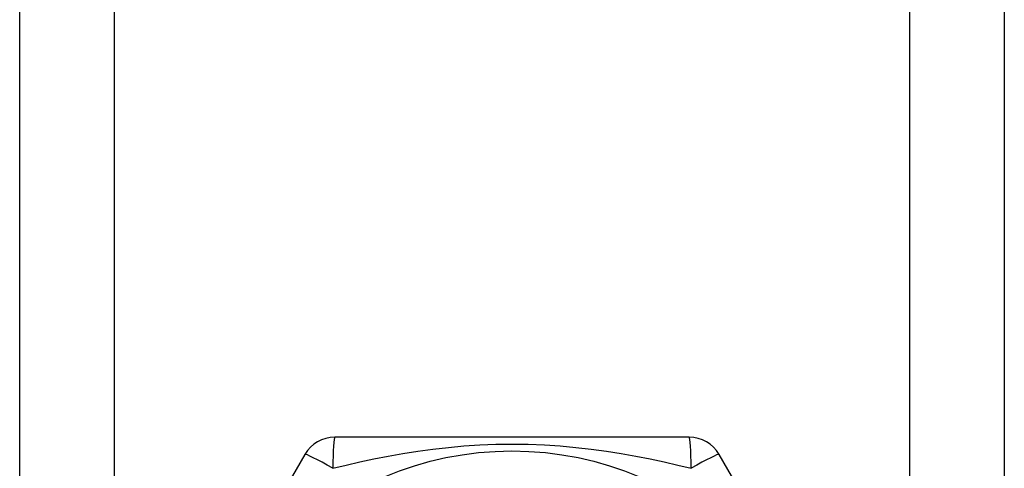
# Model space of a CAD drawing. Header units: inches. Extents: x 4.2 to 80.3, y 5.9 to 52.3.
# Tile 18 of 72: x 22.4 to 23.1, y 18.9 to 19.2. Entities that reach past the tile are written whole.
import ezdxf

# ---------------------------------------------------------------- set-up
doc = ezdxf.new("R2010")
doc.units = ezdxf.units.IN
doc.header["$LTSCALE"] = 5.125904
doc.header["$MEASUREMENT"] = 0
doc.layers.add('Visible Edges(ANSI)', color=7, linetype='Continuous', lineweight=25)
doc.layers.add('Visible Tangent Edges(ANSI)', color=7, linetype='Continuous', lineweight=25)

msp = doc.modelspace()

# ---------------------------------------------------------------- linework, layer by layer
at = {"layer": 'Visible Edges(ANSI)'}
for p, q in [((22.3912, 18.23633), (22.3912, 40.60269)), ((23.11419, 40.60269), (23.11419, 18.23633)), ((22.88282, 18.90742), (22.62257, 18.90742)), ((22.60064, 18.89476), (22.47051, 18.66937)), ((23.03488, 18.66937), (22.90475, 18.89476))]:
    msp.add_line(p, q, dxfattribs=at)
msp.add_circle((22.75269, 18.65671), 0.24058, dxfattribs=at)
for centre, start, end in [((22.62257, 18.8821), 90, 150), ((22.88282, 18.8821), 30, 90)]:
    msp.add_arc(centre, 0.02532, start, end, dxfattribs=at)
at = {"layer": 'Visible Tangent Edges(ANSI)'}
for p, q in [((22.46047, 40.60269), (22.46047, 18.23633)), ((23.04492, 18.23633), (23.04492, 40.60269))]:
    msp.add_line(p, q, dxfattribs=at)
at = {"layer": 'Visible Tangent Edges(ANSI)', "flags": 128}
msp.add_lwpolyline([(22.62116, 18.88455), (22.63096, 18.88693), (22.64101, 18.88923), (22.65131, 18.89141), (22.66183, 18.89347), (22.67257, 18.89536), (22.68351, 18.89708), (22.69464, 18.89859), (22.70595, 18.89988), (22.71742, 18.90093), (22.72905, 18.9017), (22.74083, 18.90219), (22.75273, 18.90236), (22.76467, 18.90219), (22.77647, 18.90172), (22.78811, 18.90094), (22.79958, 18.8999), (22.81088, 18.89861), (22.82199, 18.89709), (22.8329, 18.89538), (22.84361, 18.89348), (22.85411, 18.89142), (22.86439, 18.88923), (22.87443, 18.88693), (22.88423, 18.88455)], dxfattribs=at)
at = {"layer": 'Visible Tangent Edges(ANSI)'}
for centre, major_axis, start_param, end_param in [((22.62257, 18.8821), (0, 0.02532), 0, 1.474012), ((22.88282, 18.8821), (0, 0.02532), 4.809173, 6.283185), ((22.62257, 18.8821), (-0.02193, 0.01266), 4.809173, 6.283185), ((22.88282, 18.8821), (0.02193, 0.01266), 0, 1.474012)]:
    msp.add_ellipse(centre, major_axis=major_axis, ratio=0.056054, start_param=start_param, end_param=end_param, dxfattribs=at)

doc.saveas('drawing.dxf')
